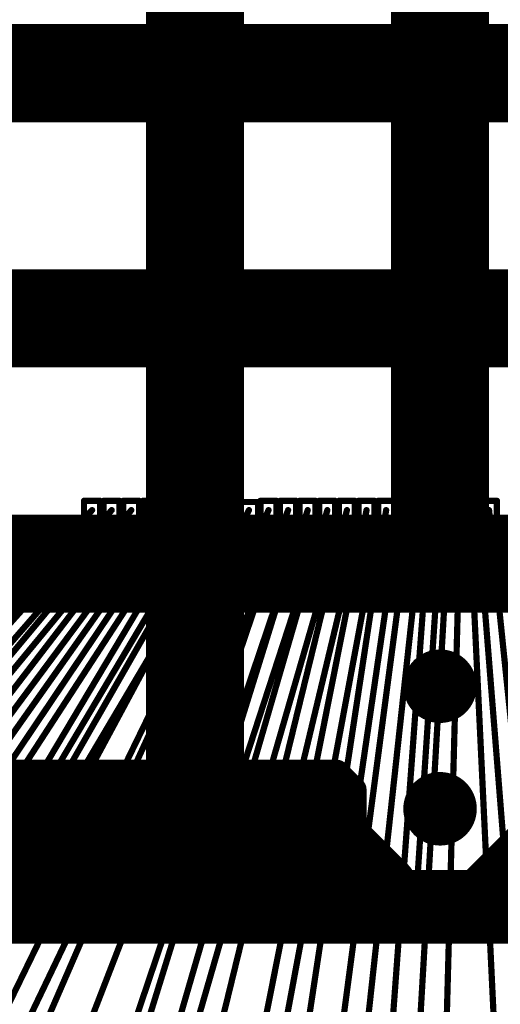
# Model space of a CAD drawing. Header units: millimetres. Extents: x -20 to 67, y -24 to 74.9.
# Tile 22 of 37: x 28.3 to 30.2, y -3.8 to 0.2. Entities that reach past the tile are written whole.
import ezdxf

# ---------------------------------------------------------------- set-up
doc = ezdxf.new("R2010")
doc.units = ezdxf.units.MM
doc.header["$LTSCALE"] = 0.2
doc.header["$MEASUREMENT"] = 0
doc.layers.get('0').update_dxf_attribs({"color": 6, "plot": 0})
for name, color, linetype in [('Cu1', 5, 'Continuous'), ('Die4', 7, 'Continuous'), ('Sbp1', 5, 'Continuous'), ('Wire3', 96, 'Continuous'), ('Wire4', 1, 'Continuous')]:
    doc.layers.add(name, color=color, linetype=linetype)

# ---------------------------------------------------------------- blocks, each defined once
blk = doc.blocks.new('ROUND_25')
at = {"const_width": 0.15}
blk.add_lwpolyline([(-0.075, 0, 1), (0.075, 0, 1)], format="xyb", close=True, dxfattribs=at)
blk = doc.blocks.new('ROUND_19')
at = {"const_width": 0.025}
blk.add_lwpolyline([(-0.0125, 0, 1), (0.0125, 0, 1)], format="xyb", close=True, dxfattribs=at)
blk = doc.blocks.new('ROUND_24')
at = {"const_width": 0.05}
blk.add_lwpolyline([(-0.025, 0, 1), (0.025, 0, 1)], format="xyb", close=True, dxfattribs=at)
blk = doc.blocks.new('ROUND_27')
at = {"const_width": 0.2}
blk.add_lwpolyline([(-0.1, 0, 1), (0.1, 0, 1)], format="xyb", close=True, dxfattribs=at)
blk = doc.blocks.new('ROUND_28')
at = {"const_width": 0.1}
blk.add_lwpolyline([(-0.05, 0, 1), (0.05, 0, 1)], format="xyb", close=True, dxfattribs=at)
blk = doc.blocks.new('ROUND_11')
at = {"const_width": 0.0127}
blk.add_lwpolyline([(-0.00635, 0, 1), (0.00635, 0, 1)], format="xyb", close=True, dxfattribs=at)

msp = doc.modelspace()

# ---------------------------------------------------------------- linework, layer by layer
at = {"layer": 'Cu1'}
for points, const_width in [([(28.988983, -3), (28.988983, 3)], 0.4), ([(29.988983, -2), (29.988983, 3)], 0.4), ([(26.988983, 0), (32.988983, 0)], 0.4), ([(26.988983, -1), (32.988983, -1)], 0.4), ([(26.988983, -2), (32.988983, -2)], 0.4), ([(27.238983, -2.85), (29.567983, -2.85)], 0.1), ([(27.238983, -2.85), (29.567983, -2.85)], 0.1), ([(28.238983, -3.25), (28.238983, -2.85)], 0.1), ([(28.338983, -3.25), (28.338983, -2.85)], 0.1), ([(28.438983, -3.25), (28.438983, -2.85)], 0.1), ([(28.538983, -3.25), (28.538983, -2.85)], 0.1), ([(28.638983, -3.25), (28.638983, -2.85)], 0.1), ([(28.738983, -3.25), (28.738983, -2.85)], 0.1), ([(28.838983, -3.25), (28.838983, -2.85)], 0.1), ([(28.938983, -3.25), (28.938983, -2.85)], 0.1), ([(29.038983, -3.25), (29.038983, -2.85)], 0.1), ([(29.138983, -3.25), (29.138983, -2.85)], 0.1), ([(29.238983, -3.25), (29.238983, -2.85)], 0.1), ([(29.338983, -3.25), (29.338983, -2.85)], 0.1), ([(29.438983, -3.25), (29.438983, -2.85)], 0.1), ([(29.538983, -3.25), (29.538983, -2.85)], 0.1), ([(29.567983, -2.85), (29.638983, -2.921)], 0.1), ([(29.638983, -2.921), (29.638983, -3.25)], 0.1), ([(27.238983, -2.95), (29.638983, -2.95)], 0.1), ([(29.788983, -3.3), (29.538983, -3.05)], 0.2), ([(27.238983, -3.05), (29.638983, -3.05)], 0.1), ([(30.088983, -3.4), (30.338983, -3.15)], 0.2), ([(27.238983, -3.15), (29.638983, -3.15)], 0.1), ([(29.638983, -3.25), (27.238983, -3.25)], 0.1), ([(26.988983, -3.4), (29.688983, -3.4)], 0.3), ([(29.688983, -3.4), (30.288983, -3.4)], 0.3), ([(30.288983, -3.4), (32.988983, -3.4)], 0.3), ([(28.446983, -3.469), (28.509983, -3.332)], 0.05), ([(28.793983, -3.472), (28.842983, -3.329)], 0.05), ([(28.974983, -3.472), (29.021983, -3.329)], 0.05), ([(29.270983, -3.473), (29.305983, -3.328)], 0.05), ([(29.577983, -3.475), (29.598983, -3.326)], 0.05), ([(29.883983, -3.475), (29.892983, -3.326)], 0.05)]:
    msp.add_lwpolyline(points, dxfattribs=dict(at, const_width=const_width))
at = {"layer": 'Die4'}
for points, const_width in [([(28.535983, -1.744), (28.535983, -1.819)], 0.0254), ([(28.600983, -1.744), (28.535983, -1.744)], 0.0254), ([(28.600983, -1.819), (28.600983, -1.744)], 0.0254), ([(28.615983, -1.744), (28.615983, -1.819)], 0.0254), ([(28.680983, -1.744), (28.615983, -1.744)], 0.0254), ([(28.680983, -1.819), (28.680983, -1.744)], 0.0254), ([(28.695983, -1.744), (28.695983, -1.819)], 0.0254), ([(28.760983, -1.744), (28.695983, -1.744)], 0.0254), ([(28.760983, -1.819), (28.760983, -1.744)], 0.0254), ([(28.775983, -1.744), (28.775983, -1.819)], 0.0254), ([(28.840983, -1.744), (28.775983, -1.744)], 0.0254), ([(28.840983, -1.819), (28.840983, -1.744)], 0.0254), ([(28.855983, -1.744), (28.855983, -1.819)], 0.0254), ([(28.920983, -1.744), (28.855983, -1.744)], 0.0254), ([(28.920983, -1.819), (28.920983, -1.744)], 0.0254), ([(28.935983, -1.744), (28.935983, -1.819)], 0.0254), ([(29.000983, -1.744), (28.935983, -1.744)], 0.0254), ([(29.000983, -1.819), (29.000983, -1.744)], 0.0254), ([(29.015983, -1.744), (29.015983, -1.819)], 0.0254), ([(29.080983, -1.744), (29.015983, -1.744)], 0.0254), ([(29.080983, -1.819), (29.080983, -1.744)], 0.0254), ([(29.095983, -1.744), (29.095983, -1.819)], 0.0254), ([(29.160983, -1.744), (29.095983, -1.744)], 0.0254), ([(29.160983, -1.819), (29.160983, -1.744)], 0.0254), ([(29.170983, -1.749), (29.170983, -1.814)], 0.0254), ([(29.245983, -1.749), (29.170983, -1.749)], 0.0254), ([(29.245983, -1.814), (29.245983, -1.749)], 0.0254), ([(29.255983, -1.744), (29.255983, -1.819)], 0.0254), ([(29.320983, -1.744), (29.255983, -1.744)], 0.0254), ([(29.320983, -1.819), (29.320983, -1.744)], 0.0254), ([(29.335983, -1.744), (29.335983, -1.819)], 0.0254), ([(29.400983, -1.744), (29.335983, -1.744)], 0.0254), ([(29.400983, -1.819), (29.400983, -1.744)], 0.0254), ([(29.415983, -1.744), (29.415983, -1.819)], 0.0254), ([(29.480983, -1.744), (29.415983, -1.744)], 0.0254), ([(29.480983, -1.819), (29.480983, -1.744)], 0.0254), ([(29.495983, -1.744), (29.495983, -1.819)], 0.0254), ([(29.560983, -1.744), (29.495983, -1.744)], 0.0254), ([(29.560983, -1.819), (29.560983, -1.744)], 0.0254), ([(29.575983, -1.744), (29.575983, -1.819)], 0.0254), ([(29.640983, -1.744), (29.575983, -1.744)], 0.0254), ([(29.640983, -1.819), (29.640983, -1.744)], 0.0254), ([(29.655983, -1.744), (29.655983, -1.819)], 0.0254), ([(29.720983, -1.744), (29.655983, -1.744)], 0.0254), ([(29.720983, -1.819), (29.720983, -1.744)], 0.0254), ([(29.735983, -1.744), (29.735983, -1.819)], 0.0254), ([(29.800983, -1.744), (29.735983, -1.744)], 0.0254), ([(29.800983, -1.819), (29.800983, -1.744)], 0.0254), ([(29.835983, -1.744), (29.835983, -1.819)], 0.0254), ([(29.900983, -1.744), (29.835983, -1.744)], 0.0254), ([(29.900983, -1.819), (29.900983, -1.744)], 0.0254), ([(29.915983, -1.744), (29.915983, -1.819)], 0.0254), ([(29.980983, -1.744), (29.915983, -1.744)], 0.0254), ([(29.980983, -1.819), (29.980983, -1.744)], 0.0254), ([(29.995983, -1.744), (29.995983, -1.819)], 0.0254), ([(30.060983, -1.744), (29.995983, -1.744)], 0.0254), ([(30.060983, -1.819), (30.060983, -1.744)], 0.0254), ([(30.075983, -1.744), (30.075983, -1.819)], 0.0254), ([(30.140983, -1.744), (30.075983, -1.744)], 0.0254), ([(30.140983, -1.819), (30.140983, -1.744)], 0.0254), ([(30.155983, -1.744), (30.155983, -1.819)], 0.0254), ([(30.220983, -1.744), (30.155983, -1.744)], 0.0254), ([(30.220983, -1.819), (30.220983, -1.744)], 0.0254), ([(28.535983, -1.819), (28.600983, -1.819)], 0.0254), ([(28.615983, -1.819), (28.680983, -1.819)], 0.0254), ([(28.695983, -1.819), (28.760983, -1.819)], 0.0254), ([(28.775983, -1.819), (28.840983, -1.819)], 0.0254), ([(28.855983, -1.819), (28.920983, -1.819)], 0.0254), ([(28.935983, -1.819), (29.000983, -1.819)], 0.0254), ([(29.015983, -1.819), (29.080983, -1.819)], 0.0254), ([(29.095983, -1.819), (29.160983, -1.819)], 0.0254), ([(29.170983, -1.814), (29.245983, -1.814)], 0.0254), ([(29.255983, -1.819), (29.320983, -1.819)], 0.0254), ([(29.335983, -1.819), (29.400983, -1.819)], 0.0254), ([(29.415983, -1.819), (29.480983, -1.819)], 0.0254), ([(29.495983, -1.819), (29.560983, -1.819)], 0.0254), ([(29.575983, -1.819), (29.640983, -1.819)], 0.0254), ([(29.655983, -1.819), (29.720983, -1.819)], 0.0254), ([(29.735983, -1.819), (29.800983, -1.819)], 0.0254), ([(29.835983, -1.819), (29.900983, -1.819)], 0.0254), ([(29.915983, -1.819), (29.980983, -1.819)], 0.0254), ([(29.995983, -1.819), (30.060983, -1.819)], 0.0254), ([(30.075983, -1.819), (30.140983, -1.819)], 0.0254), ([(30.155983, -1.819), (30.220983, -1.819)], 0.0254), ([(28.495983, -1.859), (28.495983, -1.934)], 0.0254), ([(28.560983, -1.859), (28.495983, -1.859)], 0.0254), ([(28.560983, -1.934), (28.560983, -1.859)], 0.0254), ([(28.575983, -1.859), (28.575983, -1.934)], 0.0254), ([(28.640983, -1.859), (28.575983, -1.859)], 0.0254), ([(28.640983, -1.934), (28.640983, -1.859)], 0.0254), ([(28.655983, -1.859), (28.655983, -1.934)], 0.0254), ([(28.720983, -1.859), (28.655983, -1.859)], 0.0254), ([(28.720983, -1.934), (28.720983, -1.859)], 0.0254), ([(28.735983, -1.859), (28.735983, -1.934)], 0.0254), ([(28.800983, -1.859), (28.735983, -1.859)], 0.0254), ([(28.800983, -1.934), (28.800983, -1.859)], 0.0254), ([(28.815983, -1.859), (28.815983, -1.934)], 0.0254), ([(28.880983, -1.859), (28.815983, -1.859)], 0.0254), ([(28.880983, -1.934), (28.880983, -1.859)], 0.0254), ([(28.895983, -1.859), (28.895983, -1.934)], 0.0254), ([(28.960983, -1.859), (28.895983, -1.859)], 0.0254), ([(28.960983, -1.934), (28.960983, -1.859)], 0.0254), ([(28.975983, -1.859), (28.975983, -1.934)], 0.0254), ([(29.040983, -1.859), (28.975983, -1.859)], 0.0254), ([(29.040983, -1.934), (29.040983, -1.859)], 0.0254), ([(29.055983, -1.859), (29.055983, -1.934)], 0.0254), ([(29.120983, -1.859), (29.055983, -1.859)], 0.0254), ([(29.120983, -1.934), (29.120983, -1.859)], 0.0254), ([(29.295983, -1.859), (29.295983, -1.934)], 0.0254), ([(29.360983, -1.859), (29.295983, -1.859)], 0.0254), ([(29.360983, -1.934), (29.360983, -1.859)], 0.0254), ([(29.375983, -1.859), (29.375983, -1.934)], 0.0254), ([(29.440983, -1.859), (29.375983, -1.859)], 0.0254), ([(29.440983, -1.934), (29.440983, -1.859)], 0.0254), ([(29.455983, -1.859), (29.455983, -1.934)], 0.0254), ([(29.520983, -1.859), (29.455983, -1.859)], 0.0254), ([(29.520983, -1.934), (29.520983, -1.859)], 0.0254), ([(29.535983, -1.859), (29.535983, -1.934)], 0.0254), ([(29.600983, -1.859), (29.535983, -1.859)], 0.0254), ([(29.600983, -1.934), (29.600983, -1.859)], 0.0254), ([(29.615983, -1.859), (29.615983, -1.934)], 0.0254), ([(29.680983, -1.859), (29.615983, -1.859)], 0.0254), ([(29.680983, -1.934), (29.680983, -1.859)], 0.0254), ([(29.695983, -1.859), (29.695983, -1.934)], 0.0254), ([(29.760983, -1.859), (29.695983, -1.859)], 0.0254), ([(29.760983, -1.934), (29.760983, -1.859)], 0.0254), ([(29.775983, -1.859), (29.775983, -1.934)], 0.0254), ([(29.840983, -1.859), (29.775983, -1.859)], 0.0254), ([(29.840983, -1.934), (29.840983, -1.859)], 0.0254), ([(29.875983, -1.859), (29.875983, -1.934)], 0.0254), ([(29.940983, -1.859), (29.875983, -1.859)], 0.0254), ([(29.940983, -1.934), (29.940983, -1.859)], 0.0254), ([(29.955983, -1.859), (29.955983, -1.934)], 0.0254), ([(30.020983, -1.859), (29.955983, -1.859)], 0.0254), ([(30.020983, -1.934), (30.020983, -1.859)], 0.0254), ([(30.035983, -1.859), (30.035983, -1.934)], 0.0254), ([(30.100983, -1.859), (30.035983, -1.859)], 0.0254), ([(30.100983, -1.934), (30.100983, -1.859)], 0.0254), ([(30.115983, -1.859), (30.115983, -1.934)], 0.0254), ([(30.180983, -1.859), (30.115983, -1.859)], 0.0254), ([(30.180983, -1.934), (30.180983, -1.859)], 0.0254), ([(30.215983, -1.859), (30.215983, -1.934)], 0.0254), ([(30.280983, -1.859), (30.215983, -1.859)], 0.0254), ([(29.130983, -1.864), (29.130983, -1.929)], 0.0254), ([(29.205983, -1.864), (29.130983, -1.864)], 0.0254), ([(29.205983, -1.929), (29.205983, -1.864)], 0.0254), ([(29.210983, -1.864), (29.210983, -1.929)], 0.0254), ([(29.285983, -1.864), (29.210983, -1.864)], 0.0254), ([(29.285983, -1.929), (29.285983, -1.864)], 0.0254), ([(28.495983, -1.934), (28.560983, -1.934)], 0.0254), ([(28.575983, -1.934), (28.640983, -1.934)], 0.0254), ([(28.655983, -1.934), (28.720983, -1.934)], 0.0254), ([(28.735983, -1.934), (28.800983, -1.934)], 0.0254), ([(28.815983, -1.934), (28.880983, -1.934)], 0.0254), ([(28.895983, -1.934), (28.960983, -1.934)], 0.0254), ([(28.975983, -1.934), (29.040983, -1.934)], 0.0254), ([(29.055983, -1.934), (29.120983, -1.934)], 0.0254), ([(29.130983, -1.929), (29.205983, -1.929)], 0.0254), ([(29.210983, -1.929), (29.285983, -1.929)], 0.0254), ([(29.295983, -1.934), (29.360983, -1.934)], 0.0254), ([(29.375983, -1.934), (29.440983, -1.934)], 0.0254), ([(29.455983, -1.934), (29.520983, -1.934)], 0.0254), ([(29.535983, -1.934), (29.600983, -1.934)], 0.0254), ([(29.615983, -1.934), (29.680983, -1.934)], 0.0254), ([(29.695983, -1.934), (29.760983, -1.934)], 0.0254), ([(29.775983, -1.934), (29.840983, -1.934)], 0.0254), ([(29.875983, -1.934), (29.940983, -1.934)], 0.0254), ([(29.955983, -1.934), (30.020983, -1.934)], 0.0254), ([(30.035983, -1.934), (30.100983, -1.934)], 0.0254), ([(30.115983, -1.934), (30.180983, -1.934)], 0.0254), ([(30.215983, -1.934), (30.280983, -1.934)], 0.0254), ([(31.988983, -2), (27.988983, -2)], 0.0508)]:
    msp.add_lwpolyline(points, dxfattribs=dict(at, const_width=const_width))
at = {"layer": 'Sbp1'}
for points, const_width in [([(28.988983, -3), (28.988983, 3)], 0.4), ([(29.988983, -2), (29.988983, 3)], 0.4), ([(26.988983, 0), (32.988983, 0)], 0.4), ([(26.988983, -1), (32.988983, -1)], 0.4), ([(26.988983, -2), (32.988983, -2)], 0.4), ([(27.238983, -2.85), (29.567983, -2.85)], 0.1), ([(27.238983, -2.85), (29.567983, -2.85)], 0.1), ([(28.238983, -3.25), (28.238983, -2.85)], 0.1), ([(28.338983, -3.25), (28.338983, -2.85)], 0.1), ([(28.438983, -3.25), (28.438983, -2.85)], 0.1), ([(28.538983, -3.25), (28.538983, -2.85)], 0.1), ([(28.638983, -3.25), (28.638983, -2.85)], 0.1), ([(28.738983, -3.25), (28.738983, -2.85)], 0.1), ([(28.838983, -3.25), (28.838983, -2.85)], 0.1), ([(28.938983, -3.25), (28.938983, -2.85)], 0.1), ([(29.038983, -3.25), (29.038983, -2.85)], 0.1), ([(29.138983, -3.25), (29.138983, -2.85)], 0.1), ([(29.238983, -3.25), (29.238983, -2.85)], 0.1), ([(29.338983, -3.25), (29.338983, -2.85)], 0.1), ([(29.438983, -3.25), (29.438983, -2.85)], 0.1), ([(29.538983, -3.25), (29.538983, -2.85)], 0.1), ([(29.567983, -2.85), (29.638983, -2.921)], 0.1), ([(29.638983, -2.921), (29.638983, -3.25)], 0.1), ([(27.238983, -2.95), (29.638983, -2.95)], 0.1), ([(29.788983, -3.3), (29.538983, -3.05)], 0.2), ([(27.238983, -3.05), (29.638983, -3.05)], 0.1), ([(30.088983, -3.4), (30.338983, -3.15)], 0.2), ([(27.238983, -3.15), (29.638983, -3.15)], 0.1), ([(29.638983, -3.25), (27.238983, -3.25)], 0.1), ([(26.988983, -3.4), (29.688983, -3.4)], 0.3), ([(29.688983, -3.4), (30.288983, -3.4)], 0.3), ([(30.288983, -3.4), (32.988983, -3.4)], 0.3), ([(28.446983, -3.469), (28.509983, -3.332)], 0.05), ([(28.793983, -3.472), (28.842983, -3.329)], 0.05), ([(28.974983, -3.472), (29.021983, -3.329)], 0.05), ([(29.270983, -3.473), (29.305983, -3.328)], 0.05), ([(29.577983, -3.475), (29.598983, -3.326)], 0.05), ([(29.883983, -3.475), (29.892983, -3.326)], 0.05)]:
    msp.add_lwpolyline(points, dxfattribs=dict(at, const_width=const_width))
at = {"layer": 'Wire3', "const_width": 0.0254}
for points in [[(28.768983, -1.897), (26.486983, -4.97)], [(28.608983, -1.897), (26.642983, -4.152)], [(28.528983, -1.897), (27.108983, -3.4)], [(29.088983, -1.897), (27.195983, -5.091)], [(28.688983, -1.897), (27.448983, -3.4)], [(28.928983, -1.897), (27.492983, -4.308)], [(28.848983, -1.897), (27.838983, -3.4)], [(29.248983, -1.897), (28.057983, -4.385)], [(29.008983, -1.897), (28.148983, -3.4)], [(29.408983, -1.897), (28.372983, -5.231)], [(29.168983, -1.897), (28.478983, -3.4)], [(29.328983, -1.897), (28.818983, -3.4)], [(29.568983, -1.897), (28.826983, -4.459)], [(29.488983, -1.897), (28.998983, -3.4)], [(29.728983, -1.897), (29.244983, -4.483)], [(29.648983, -1.897), (29.288983, -3.4)], [(29.908983, -1.897), (29.538983, -5.29)], [(29.808983, -1.897), (29.588983, -3.4)], [(29.988983, -1.897), (29.888983, -3.4)], [(30.068983, -1.897), (29.998983, -4.5)], [(30.148983, -1.897), (30.268983, -3.4)]]:
    msp.add_lwpolyline(points, dxfattribs=at)
at = {"layer": 'Wire4', "const_width": 0.0254}
for points in [[(28.568983, -1.782), (25.173983, -5.294)], [(28.648983, -1.782), (25.431983, -5.363)], [(28.728983, -1.782), (25.680983, -5.441)], [(28.808983, -1.782), (25.938983, -5.52)], [(28.888983, -1.782), (26.207983, -5.579)], [(28.968983, -1.782), (26.455983, -5.648)], [(29.048983, -1.782), (26.723983, -5.697)], [(29.128983, -1.782), (26.992983, -5.756)], [(29.208983, -1.782), (27.250983, -5.805)], [(29.288983, -1.782), (27.518983, -5.854)], [(29.368983, -1.782), (27.776983, -5.893)], [(29.448983, -1.782), (28.044983, -5.932)], [(29.528983, -1.782), (28.312983, -5.962)], [(29.608983, -1.782), (28.580983, -5.981)], [(29.688983, -1.782), (28.847983, -6.011)], [(29.768983, -1.782), (29.125983, -6.01)], [(29.868983, -1.782), (29.508983, -4.5)], [(29.948983, -1.782), (29.748983, -4.5)], [(30.028983, -1.782), (29.780983, -6.05)], [(30.108983, -1.782), (30.238983, -4.5)], [(30.188983, -1.782), (30.468983, -4.49)]]:
    msp.add_lwpolyline(points, dxfattribs=at)

# ---------------------------------------------------------------- block references
at = {"layer": 'Cu1'}
for name, p in [('ROUND_25', (28.988983, 0)), ('ROUND_25', (29.988983, 0)), ('ROUND_25', (28.988983, -1)), ('ROUND_25', (29.988983, -1)), ('ROUND_27', (29.988983, -2)), ('ROUND_25', (28.988983, -2)), ('ROUND_25', (29.988983, -2)), ('ROUND_25', (29.988983, -2.5)), ('ROUND_24', (28.238983, -2.85)), ('ROUND_24', (28.338983, -2.85)), ('ROUND_24', (28.438983, -2.85)), ('ROUND_24', (28.538983, -2.85)), ('ROUND_24', (28.638983, -2.85)), ('ROUND_24', (28.738983, -2.85)), ('ROUND_24', (28.838983, -2.85)), ('ROUND_27', (28.988983, -3)), ('ROUND_24', (28.938983, -2.85)), ('ROUND_24', (29.038983, -2.85)), ('ROUND_24', (29.138983, -2.85)), ('ROUND_24', (29.238983, -2.85)), ('ROUND_24', (29.338983, -2.85)), ('ROUND_24', (29.438983, -2.85)), ('ROUND_24', (29.538983, -2.85)), ('ROUND_24', (29.567983, -2.85)), ('ROUND_24', (29.567983, -2.85)), ('ROUND_25', (28.988983, -3)), ('ROUND_25', (29.988983, -3)), ('ROUND_24', (29.638983, -2.921)), ('ROUND_24', (29.638983, -2.95)), ('ROUND_28', (29.538983, -3.05)), ('ROUND_24', (29.638983, -3.05)), ('ROUND_24', (29.638983, -3.15)), ('ROUND_24', (28.238983, -3.25)), ('ROUND_24', (28.338983, -3.25)), ('ROUND_24', (28.438983, -3.25)), ('ROUND_24', (28.538983, -3.25)), ('ROUND_24', (28.638983, -3.25)), ('ROUND_24', (28.738983, -3.25)), ('ROUND_24', (28.838983, -3.25)), ('ROUND_24', (28.938983, -3.25)), ('ROUND_24', (29.038983, -3.25)), ('ROUND_24', (29.138983, -3.25)), ('ROUND_24', (29.238983, -3.25)), ('ROUND_24', (29.338983, -3.25)), ('ROUND_24', (29.438983, -3.25)), ('ROUND_24', (29.538983, -3.25)), ('ROUND_24', (29.638983, -3.25)), ('ROUND_28', (29.788983, -3.3)), ('ROUND_25', (29.688983, -3.4)), ('ROUND_25', (29.688983, -3.4)), ('ROUND_25', (30.288983, -3.4)), ('ROUND_25', (30.288983, -3.4)), ('ROUND_19', (28.509983, -3.332)), ('ROUND_19', (28.842983, -3.329)), ('ROUND_19', (29.021983, -3.329)), ('ROUND_19', (29.305983, -3.328)), ('ROUND_19', (29.598983, -3.326)), ('ROUND_19', (29.892983, -3.326)), ('ROUND_28', (30.088983, -3.4)), ('ROUND_19', (28.446983, -3.469)), ('ROUND_19', (28.793983, -3.472)), ('ROUND_19', (28.974983, -3.472)), ('ROUND_19', (29.270983, -3.473)), ('ROUND_19', (29.577983, -3.475)), ('ROUND_19', (29.883983, -3.475))]:
    msp.add_blockref(name, p, dxfattribs=at)
at = {"layer": 'Die4'}
for p in [(28.535983, -1.744), (28.535983, -1.744), (28.600983, -1.744), (28.600983, -1.744), (28.615983, -1.744), (28.615983, -1.744), (28.680983, -1.744), (28.680983, -1.744), (28.695983, -1.744), (28.695983, -1.744), (28.760983, -1.744), (28.760983, -1.744), (28.775983, -1.744), (28.775983, -1.744), (28.840983, -1.744), (28.840983, -1.744), (28.855983, -1.744), (28.855983, -1.744), (28.920983, -1.744), (28.920983, -1.744), (28.935983, -1.744), (28.935983, -1.744), (29.000983, -1.744), (29.000983, -1.744), (29.015983, -1.744), (29.015983, -1.744), (29.080983, -1.744), (29.080983, -1.744), (29.095983, -1.744), (29.095983, -1.744), (29.160983, -1.744), (29.160983, -1.744), (29.170983, -1.749), (29.170983, -1.749), (29.245983, -1.749), (29.245983, -1.749), (29.255983, -1.744), (29.255983, -1.744), (29.320983, -1.744), (29.320983, -1.744), (29.335983, -1.744), (29.335983, -1.744), (29.400983, -1.744), (29.400983, -1.744), (29.415983, -1.744), (29.415983, -1.744), (29.480983, -1.744), (29.480983, -1.744), (29.495983, -1.744), (29.495983, -1.744), (29.560983, -1.744), (29.560983, -1.744), (29.575983, -1.744), (29.575983, -1.744), (29.640983, -1.744), (29.640983, -1.744), (29.655983, -1.744), (29.655983, -1.744), (29.720983, -1.744), (29.720983, -1.744), (29.735983, -1.744), (29.735983, -1.744), (29.800983, -1.744), (29.800983, -1.744), (29.835983, -1.744), (29.835983, -1.744), (29.900983, -1.744), (29.900983, -1.744), (29.915983, -1.744), (29.915983, -1.744), (29.980983, -1.744), (29.980983, -1.744), (29.995983, -1.744), (29.995983, -1.744), (30.060983, -1.744), (30.060983, -1.744), (30.075983, -1.744), (30.075983, -1.744), (30.140983, -1.744), (30.140983, -1.744), (30.155983, -1.744), (30.155983, -1.744), (30.220983, -1.744), (30.220983, -1.744), (28.535983, -1.819), (28.535983, -1.819), (28.568983, -1.782), (28.600983, -1.819), (28.600983, -1.819), (28.615983, -1.819), (28.615983, -1.819), (28.648983, -1.782), (28.680983, -1.819), (28.680983, -1.819), (28.695983, -1.819), (28.695983, -1.819), (28.728983, -1.782), (28.760983, -1.819), (28.760983, -1.819), (28.775983, -1.819), (28.775983, -1.819), (28.808983, -1.782), (28.840983, -1.819), (28.840983, -1.819), (28.855983, -1.819), (28.855983, -1.819), (28.888983, -1.782), (28.920983, -1.819), (28.920983, -1.819), (28.935983, -1.819), (28.935983, -1.819), (28.968983, -1.782), (29.000983, -1.819), (29.000983, -1.819), (29.015983, -1.819), (29.015983, -1.819), (29.048983, -1.782), (29.080983, -1.819), (29.080983, -1.819), (29.095983, -1.819), (29.095983, -1.819), (29.128983, -1.782), (29.160983, -1.819), (29.160983, -1.819), (29.170983, -1.814), (29.170983, -1.814), (29.208983, -1.782), (29.245983, -1.814), (29.245983, -1.814), (29.255983, -1.819), (29.255983, -1.819), (29.288983, -1.782), (29.320983, -1.819), (29.320983, -1.819), (29.335983, -1.819), (29.335983, -1.819), (29.368983, -1.782), (29.400983, -1.819), (29.400983, -1.819), (29.415983, -1.819), (29.415983, -1.819), (29.448983, -1.782), (29.480983, -1.819), (29.480983, -1.819), (29.495983, -1.819), (29.495983, -1.819), (29.528983, -1.782), (29.560983, -1.819), (29.560983, -1.819), (29.575983, -1.819), (29.575983, -1.819), (29.608983, -1.782), (29.640983, -1.819), (29.640983, -1.819), (29.655983, -1.819), (29.655983, -1.819), (29.688983, -1.782), (29.720983, -1.819), (29.720983, -1.819), (29.735983, -1.819), (29.735983, -1.819), (29.768983, -1.782), (29.800983, -1.819), (29.800983, -1.819), (29.835983, -1.819), (29.835983, -1.819), (29.868983, -1.782), (29.900983, -1.819), (29.900983, -1.819), (29.915983, -1.819), (29.915983, -1.819), (29.948983, -1.782), (29.980983, -1.819), (29.980983, -1.819), (29.995983, -1.819), (29.995983, -1.819), (30.028983, -1.782), (30.060983, -1.819), (30.060983, -1.819), (30.075983, -1.819), (30.075983, -1.819), (30.108983, -1.782), (30.140983, -1.819), (30.140983, -1.819), (30.155983, -1.819), (30.155983, -1.819), (30.188983, -1.782), (30.220983, -1.819), (30.220983, -1.819), (28.495983, -1.859), (28.495983, -1.859), (28.560983, -1.859), (28.560983, -1.859), (28.575983, -1.859), (28.575983, -1.859), (28.640983, -1.859), (28.640983, -1.859), (28.655983, -1.859), (28.655983, -1.859), (28.720983, -1.859), (28.720983, -1.859), (28.735983, -1.859), (28.735983, -1.859), (28.800983, -1.859), (28.800983, -1.859), (28.815983, -1.859), (28.815983, -1.859), (28.880983, -1.859), (28.880983, -1.859), (28.895983, -1.859), (28.895983, -1.859), (28.960983, -1.859), (28.960983, -1.859), (28.975983, -1.859), (28.975983, -1.859), (29.040983, -1.859), (29.040983, -1.859), (29.055983, -1.859), (29.055983, -1.859), (29.120983, -1.859), (29.120983, -1.859), (29.295983, -1.859), (29.295983, -1.859), (29.360983, -1.859), (29.360983, -1.859), (29.375983, -1.859), (29.375983, -1.859), (29.440983, -1.859), (29.440983, -1.859), (29.455983, -1.859), (29.455983, -1.859), (29.520983, -1.859), (29.520983, -1.859), (29.535983, -1.859), (29.535983, -1.859), (29.600983, -1.859), (29.600983, -1.859), (29.615983, -1.859), (29.615983, -1.859), (29.680983, -1.859), (29.680983, -1.859), (29.695983, -1.859), (29.695983, -1.859), (29.760983, -1.859), (29.760983, -1.859), (29.775983, -1.859), (29.775983, -1.859), (29.840983, -1.859), (29.840983, -1.859), (29.875983, -1.859), (29.875983, -1.859), (29.940983, -1.859), (29.940983, -1.859), (29.955983, -1.859), (29.955983, -1.859), (30.020983, -1.859), (30.020983, -1.859), (30.035983, -1.859), (30.035983, -1.859), (30.100983, -1.859), (30.100983, -1.859), (30.115983, -1.859), (30.115983, -1.859), (30.180983, -1.859), (30.180983, -1.859), (30.215983, -1.859), (30.215983, -1.859), (28.528983, -1.897), (28.608983, -1.897), (28.688983, -1.897), (28.768983, -1.897), (28.848983, -1.897), (28.928983, -1.897), (29.008983, -1.897), (29.088983, -1.897), (29.130983, -1.864), (29.130983, -1.864), (29.168983, -1.897), (29.205983, -1.864), (29.205983, -1.864), (29.210983, -1.864), (29.210983, -1.864), (29.248983, -1.897), (29.285983, -1.864), (29.285983, -1.864), (29.328983, -1.897), (29.408983, -1.897), (29.488983, -1.897), (29.568983, -1.897), (29.648983, -1.897), (29.728983, -1.897), (29.808983, -1.897), (29.908983, -1.897), (29.988983, -1.897), (30.068983, -1.897), (30.148983, -1.897), (28.495983, -1.934), (28.495983, -1.934), (28.560983, -1.934), (28.560983, -1.934), (28.575983, -1.934), (28.575983, -1.934), (28.640983, -1.934), (28.640983, -1.934), (28.655983, -1.934), (28.655983, -1.934), (28.720983, -1.934), (28.720983, -1.934), (28.735983, -1.934), (28.735983, -1.934), (28.800983, -1.934), (28.800983, -1.934), (28.815983, -1.934), (28.815983, -1.934), (28.880983, -1.934), (28.880983, -1.934), (28.895983, -1.934), (28.895983, -1.934), (28.960983, -1.934), (28.960983, -1.934), (28.975983, -1.934), (28.975983, -1.934), (29.040983, -1.934), (29.040983, -1.934), (29.055983, -1.934), (29.055983, -1.934), (29.120983, -1.934), (29.120983, -1.934), (29.130983, -1.929), (29.130983, -1.929), (29.205983, -1.929), (29.205983, -1.929), (29.210983, -1.929), (29.210983, -1.929), (29.285983, -1.929), (29.285983, -1.929), (29.295983, -1.934), (29.295983, -1.934), (29.360983, -1.934), (29.360983, -1.934), (29.375983, -1.934), (29.375983, -1.934), (29.440983, -1.934), (29.440983, -1.934), (29.455983, -1.934), (29.455983, -1.934), (29.520983, -1.934), (29.520983, -1.934), (29.535983, -1.934), (29.535983, -1.934), (29.600983, -1.934), (29.600983, -1.934), (29.615983, -1.934), (29.615983, -1.934), (29.680983, -1.934), (29.680983, -1.934), (29.695983, -1.934), (29.695983, -1.934), (29.760983, -1.934), (29.760983, -1.934), (29.775983, -1.934), (29.775983, -1.934), (29.840983, -1.934), (29.840983, -1.934), (29.875983, -1.934), (29.875983, -1.934), (29.940983, -1.934), (29.940983, -1.934), (29.955983, -1.934), (29.955983, -1.934), (30.020983, -1.934), (30.020983, -1.934), (30.035983, -1.934), (30.035983, -1.934), (30.100983, -1.934), (30.100983, -1.934), (30.115983, -1.934), (30.115983, -1.934), (30.180983, -1.934), (30.180983, -1.934), (30.215983, -1.934), (30.215983, -1.934)]:
    msp.add_blockref('ROUND_11', p, dxfattribs=at)
at = {"layer": 'Sbp1'}
for name, p in [('ROUND_27', (29.988983, -2)), ('ROUND_24', (28.238983, -2.85)), ('ROUND_24', (28.338983, -2.85)), ('ROUND_24', (28.438983, -2.85)), ('ROUND_24', (28.538983, -2.85)), ('ROUND_24', (28.638983, -2.85)), ('ROUND_24', (28.738983, -2.85)), ('ROUND_24', (28.838983, -2.85)), ('ROUND_27', (28.988983, -3)), ('ROUND_24', (28.938983, -2.85)), ('ROUND_24', (29.038983, -2.85)), ('ROUND_24', (29.138983, -2.85)), ('ROUND_24', (29.238983, -2.85)), ('ROUND_24', (29.338983, -2.85)), ('ROUND_24', (29.438983, -2.85)), ('ROUND_24', (29.538983, -2.85)), ('ROUND_24', (29.567983, -2.85)), ('ROUND_24', (29.567983, -2.85)), ('ROUND_24', (29.638983, -2.921)), ('ROUND_24', (29.638983, -2.95)), ('ROUND_28', (29.538983, -3.05)), ('ROUND_24', (29.638983, -3.05)), ('ROUND_24', (29.638983, -3.15)), ('ROUND_24', (28.238983, -3.25)), ('ROUND_24', (28.338983, -3.25)), ('ROUND_24', (28.438983, -3.25)), ('ROUND_24', (28.538983, -3.25)), ('ROUND_24', (28.638983, -3.25)), ('ROUND_24', (28.738983, -3.25)), ('ROUND_24', (28.838983, -3.25)), ('ROUND_24', (28.938983, -3.25)), ('ROUND_24', (29.038983, -3.25)), ('ROUND_24', (29.138983, -3.25)), ('ROUND_24', (29.238983, -3.25)), ('ROUND_24', (29.338983, -3.25)), ('ROUND_24', (29.438983, -3.25)), ('ROUND_24', (29.538983, -3.25)), ('ROUND_24', (29.638983, -3.25)), ('ROUND_28', (29.788983, -3.3)), ('ROUND_25', (29.688983, -3.4)), ('ROUND_25', (29.688983, -3.4)), ('ROUND_25', (30.288983, -3.4)), ('ROUND_25', (30.288983, -3.4)), ('ROUND_19', (28.509983, -3.332)), ('ROUND_19', (28.842983, -3.329)), ('ROUND_19', (29.021983, -3.329)), ('ROUND_19', (29.305983, -3.328)), ('ROUND_19', (29.598983, -3.326)), ('ROUND_19', (29.892983, -3.326)), ('ROUND_28', (30.088983, -3.4)), ('ROUND_19', (28.446983, -3.469)), ('ROUND_19', (28.793983, -3.472)), ('ROUND_19', (28.974983, -3.472)), ('ROUND_19', (29.270983, -3.473)), ('ROUND_19', (29.577983, -3.475)), ('ROUND_19', (29.883983, -3.475))]:
    msp.add_blockref(name, p, dxfattribs=at)
at = {"layer": 'Wire3'}
for p in [(28.478983, -3.4), (28.818983, -3.4), (28.998983, -3.4), (29.288983, -3.4), (29.588983, -3.4), (29.888983, -3.4)]:
    msp.add_blockref('ROUND_11', p, dxfattribs=at)

doc.saveas('drawing.dxf')
